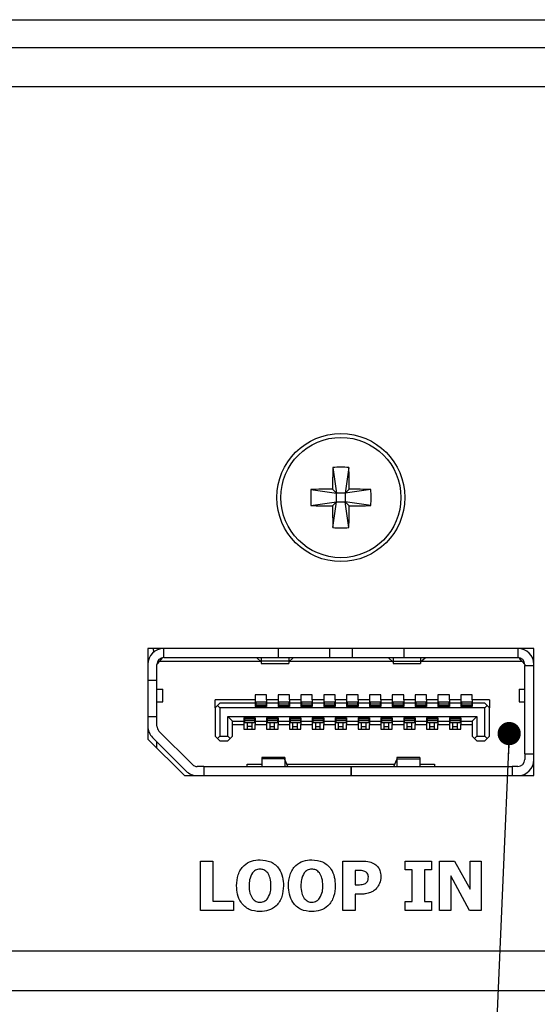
# Model space of a CAD drawing. Header units: millimetres. Extents: x 19 to 844, y 7 to 552.
# Tile 21 of 63: x 509 to 531, y 132 to 175. Entities that reach past the tile are written whole.
import ezdxf

# ---------------------------------------------------------------- set-up
doc = ezdxf.new("R2010")
doc.units = ezdxf.units.MM
doc.dimstyles.new('SLDDIMSTYLE2', dxfattribs={"dimtxt": 0.18, "dimasz": 1.016, "dimexe": 0, "dimexo": 0.0625, "dimgap": 0, "dimtad": 0, "dimtih": 1, "dimtoh": 1, "dimdec": 0, "dimrnd": 1e-09, "dimzin": 0, "dimdsep": 46, "dimtxsty": 'Standard', "dimblk1": 'DOT', "dimblk2": 'DOT', "dimsah": 1, "dimcen": 0.09, "dimadec": 0, "dimazin": 0, "dimtfac": 1.016, "dimtdec": 0, "dimtofl": 0, "dimtmove": 0, "dimatfit": 3, "dimldrblk": 'DOT', "dimfxl": 1, "dimfrac": 2, "dimtolj": 1, "dimtzin": 0, "dimarcsym": 0})

# ---------------------------------------------------------------- blocks, each defined once
blk = doc.blocks.new('_Dot')
at = {"color": 0, "linetype": 'ByBlock', "lineweight": -2}
blk.add_line((-0.5, 0), (-1, 0), dxfattribs=at)
at = {"color": 0, "linetype": 'ByBlock', "const_width": 0.5}
blk.add_lwpolyline([(-0.25, 0, 1), (0.25, 0, 1)], format="xyb", close=True, dxfattribs=at)

msp = doc.modelspace()

# ---------------------------------------------------------------- linework, layer by layer
at = {"color": 7, "linetype": 'Continuous', "lineweight": 25}
for p, q in [((139.997, 174.666), (575.997, 174.666)), ((139.997, 173.452), (575.997, 173.452)), ((576.557, 171.726), (139.437, 171.726)), ((522.547, 155.089), (522.712, 153.959)), ((523.247, 155.089), (523.082, 153.959)), ((521.582, 154.124), (522.712, 153.959)), ((522.53, 154.141), (522.712, 153.959)), ((523.082, 153.959), (523.264, 154.141)), ((524.211, 154.124), (523.082, 153.959)), ((522.712, 153.589), (522.712, 153.959)), ((523.082, 153.959), (522.712, 153.959)), ((523.082, 153.959), (523.082, 153.589)), ((521.582, 153.424), (522.712, 153.589)), ((522.712, 153.589), (522.53, 153.407)), ((522.547, 152.46), (522.712, 153.589)), ((522.712, 153.589), (523.082, 153.589)), ((523.264, 153.407), (523.082, 153.589)), ((524.211, 153.424), (523.082, 153.589)), ((523.247, 152.46), (523.082, 153.589)), ((514.447, 147.174), (514.447, 143.214)), ((531.347, 147.174), (514.447, 147.174)), ((514.675, 147.174), (514.691, 147.005)), ((515.147, 146.774), (515.147, 147.174)), ((520.147, 147.174), (520.147, 146.774)), ((522.397, 147.174), (522.397, 146.774)), ((523.397, 147.174), (523.397, 146.774)), ((525.647, 147.174), (525.647, 146.774)), ((530.647, 147.174), (530.647, 146.774)), ((531.347, 141.614), (531.347, 147.174)), ((514.972, 146.624), (514.847, 146.474)), ((514.897, 146.534), (514.847, 146.484)), ((514.847, 145.794), (514.847, 146.474)), ((514.897, 146.64), (514.897, 146.534)), ((514.972, 146.624), (515.093, 146.769)), ((514.972, 146.624), (519.369, 146.624)), ((515.147, 146.774), (520.147, 146.774)), ((519.212, 146.759), (519.212, 146.774)), ((519.407, 146.592), (519.212, 146.759)), ((519.412, 146.774), (519.412, 146.62)), ((520.612, 146.62), (519.412, 146.62)), ((519.412, 146.62), (519.412, 146.524)), ((519.412, 146.524), (520.612, 146.524)), ((520.147, 146.774), (522.397, 146.774)), ((520.612, 146.774), (520.612, 146.62)), ((520.612, 146.62), (520.612, 146.524)), ((520.617, 146.592), (520.812, 146.759)), ((520.654, 146.624), (525.139, 146.624)), ((520.812, 146.759), (520.812, 146.774)), ((522.397, 146.774), (523.397, 146.774)), ((523.397, 146.774), (525.647, 146.774)), ((524.982, 146.759), (524.982, 146.774)), ((525.177, 146.592), (524.982, 146.759)), ((525.182, 146.774), (525.182, 146.62)), ((525.182, 146.62), (526.382, 146.62)), ((525.182, 146.62), (525.182, 146.524)), ((525.182, 146.524), (526.382, 146.524)), ((525.647, 146.774), (530.647, 146.774)), ((526.382, 146.774), (526.382, 146.62)), ((526.382, 146.62), (526.382, 146.524)), ((526.387, 146.592), (526.582, 146.759)), ((526.424, 146.624), (530.822, 146.624)), ((526.582, 146.759), (526.582, 146.774)), ((530.822, 146.624), (530.701, 146.769)), ((530.947, 146.474), (530.822, 146.624)), ((530.897, 146.534), (530.897, 146.64)), ((530.947, 146.474), (530.947, 146.424)), ((530.947, 142.564), (530.947, 146.424)), ((530.947, 146.424), (531.347, 146.424)), ((514.447, 145.794), (514.847, 145.794)), ((514.847, 144.194), (514.847, 145.794)), ((514.847, 145.389), (515.097, 145.389)), ((515.097, 144.839), (515.097, 145.389)), ((519.647, 145.144), (519.147, 145.144)), ((519.147, 145.144), (519.147, 144.934)), ((519.647, 144.934), (519.647, 145.144)), ((520.647, 145.144), (520.147, 145.144)), ((520.147, 145.144), (520.147, 144.934)), ((520.647, 144.934), (520.647, 145.144)), ((521.647, 145.144), (521.147, 145.144)), ((521.147, 145.144), (521.147, 144.934)), ((521.647, 144.934), (521.647, 145.144)), ((522.647, 145.144), (522.147, 145.144)), ((522.147, 145.144), (522.147, 144.934)), ((522.647, 144.934), (522.647, 145.144)), ((523.647, 145.144), (523.147, 145.144)), ((523.147, 145.144), (523.147, 144.934)), ((523.647, 144.934), (523.647, 145.144)), ((524.647, 145.144), (524.147, 145.144)), ((524.147, 145.144), (524.147, 144.934)), ((524.647, 144.934), (524.647, 145.144)), ((525.647, 145.144), (525.147, 145.144)), ((525.147, 145.144), (525.147, 144.934)), ((525.647, 144.934), (525.647, 145.144)), ((526.647, 145.144), (526.147, 145.144)), ((526.147, 145.144), (526.147, 144.934)), ((526.647, 144.934), (526.647, 145.144)), ((527.647, 145.144), (527.147, 145.144)), ((527.147, 145.144), (527.147, 144.934)), ((527.647, 144.934), (527.647, 145.144)), ((528.647, 145.144), (528.147, 145.144)), ((528.147, 145.144), (528.147, 144.934)), ((528.647, 144.934), (528.647, 145.144)), ((530.697, 145.389), (530.697, 144.839)), ((530.697, 145.389), (530.947, 145.389)), ((514.847, 144.839), (515.097, 144.839)), ((519.147, 144.934), (517.397, 144.934)), ((517.397, 144.584), (517.397, 144.934)), ((517.497, 144.684), (517.397, 144.584)), ((517.597, 144.784), (517.497, 144.684)), ((517.497, 144.684), (517.597, 144.584)), ((519.147, 144.784), (517.597, 144.784)), ((519.147, 144.934), (519.147, 144.784)), ((519.147, 144.784), (519.147, 144.644)), ((519.172, 144.844), (519.622, 144.844)), ((519.172, 144.844), (519.172, 144.755)), ((519.172, 144.755), (519.622, 144.755)), ((519.172, 144.755), (519.172, 144.687)), ((519.172, 144.687), (519.622, 144.687)), ((519.172, 144.687), (519.172, 144.674)), ((519.172, 144.674), (519.622, 144.674)), ((519.172, 144.674), (519.172, 144.644)), ((519.622, 144.844), (519.622, 144.755)), ((519.622, 144.755), (519.622, 144.687)), ((519.622, 144.687), (519.622, 144.674)), ((519.622, 144.674), (519.622, 144.644)), ((520.147, 144.934), (519.647, 144.934)), ((519.647, 144.934), (519.647, 144.784)), ((519.647, 144.784), (519.647, 144.644)), ((520.147, 144.784), (519.647, 144.784)), ((520.147, 144.934), (520.147, 144.784)), ((520.147, 144.784), (520.147, 144.644)), ((520.172, 144.844), (520.622, 144.844)), ((520.172, 144.844), (520.172, 144.755)), ((520.172, 144.755), (520.172, 144.687)), ((520.172, 144.755), (520.622, 144.755)), ((520.172, 144.687), (520.622, 144.687)), ((520.172, 144.687), (520.172, 144.674)), ((520.172, 144.674), (520.622, 144.674)), ((520.172, 144.674), (520.172, 144.644)), ((520.622, 144.844), (520.622, 144.755)), ((520.622, 144.755), (520.622, 144.687)), ((520.622, 144.687), (520.622, 144.674)), ((520.622, 144.674), (520.622, 144.644)), ((521.147, 144.934), (520.647, 144.934)), ((520.647, 144.934), (520.647, 144.784)), ((520.647, 144.784), (520.647, 144.644)), ((521.147, 144.784), (520.647, 144.784)), ((521.147, 144.934), (521.147, 144.784)), ((521.147, 144.784), (521.147, 144.644)), ((521.172, 144.844), (521.622, 144.844)), ((521.172, 144.844), (521.172, 144.755)), ((521.172, 144.755), (521.172, 144.687)), ((521.172, 144.755), (521.622, 144.755)), ((521.172, 144.687), (521.622, 144.687)), ((521.172, 144.687), (521.172, 144.674)), ((521.172, 144.674), (521.622, 144.674)), ((521.172, 144.674), (521.172, 144.644)), ((521.622, 144.844), (521.622, 144.755)), ((521.622, 144.755), (521.622, 144.687)), ((521.622, 144.687), (521.622, 144.674)), ((521.622, 144.674), (521.622, 144.644)), ((522.147, 144.934), (521.647, 144.934)), ((521.647, 144.934), (521.647, 144.784)), ((521.647, 144.784), (521.647, 144.644)), ((522.147, 144.784), (521.647, 144.784)), ((522.147, 144.934), (522.147, 144.784)), ((522.147, 144.784), (522.147, 144.644)), ((522.172, 144.844), (522.622, 144.844)), ((522.172, 144.844), (522.172, 144.755)), ((522.172, 144.755), (522.172, 144.687)), ((522.172, 144.755), (522.622, 144.755)), ((522.172, 144.687), (522.622, 144.687)), ((522.172, 144.687), (522.172, 144.674)), ((522.172, 144.674), (522.172, 144.644)), ((522.172, 144.674), (522.622, 144.674)), ((522.622, 144.844), (522.622, 144.755)), ((522.622, 144.755), (522.622, 144.687)), ((522.622, 144.687), (522.622, 144.674)), ((522.622, 144.674), (522.622, 144.644)), ((523.147, 144.934), (522.647, 144.934)), ((522.647, 144.934), (522.647, 144.784)), ((522.647, 144.784), (522.647, 144.644)), ((523.147, 144.784), (522.647, 144.784)), ((523.147, 144.934), (523.147, 144.784)), ((523.147, 144.784), (523.147, 144.644)), ((523.172, 144.844), (523.622, 144.844)), ((523.172, 144.844), (523.172, 144.755)), ((523.172, 144.755), (523.172, 144.687)), ((523.172, 144.755), (523.622, 144.755)), ((523.172, 144.687), (523.172, 144.674)), ((523.172, 144.687), (523.622, 144.687)), ((523.172, 144.674), (523.622, 144.674)), ((523.172, 144.674), (523.172, 144.644)), ((523.622, 144.844), (523.622, 144.755)), ((523.622, 144.755), (523.622, 144.687)), ((523.622, 144.687), (523.622, 144.674)), ((523.622, 144.674), (523.622, 144.644)), ((524.147, 144.934), (523.647, 144.934)), ((523.647, 144.934), (523.647, 144.784)), ((523.647, 144.784), (523.647, 144.644)), ((524.147, 144.784), (523.647, 144.784)), ((524.147, 144.934), (524.147, 144.784)), ((524.147, 144.784), (524.147, 144.644)), ((524.172, 144.844), (524.622, 144.844)), ((524.172, 144.844), (524.172, 144.755)), ((524.172, 144.755), (524.622, 144.755)), ((524.172, 144.755), (524.172, 144.687)), ((524.172, 144.687), (524.622, 144.687)), ((524.172, 144.687), (524.172, 144.674)), ((524.172, 144.674), (524.622, 144.674)), ((524.172, 144.674), (524.172, 144.644)), ((524.622, 144.844), (524.622, 144.755)), ((524.622, 144.755), (524.622, 144.687)), ((524.622, 144.687), (524.622, 144.674)), ((524.622, 144.674), (524.622, 144.644)), ((525.147, 144.934), (524.647, 144.934)), ((524.647, 144.934), (524.647, 144.784)), ((524.647, 144.784), (524.647, 144.644)), ((525.147, 144.784), (524.647, 144.784)), ((525.147, 144.934), (525.147, 144.784)), ((525.147, 144.784), (525.147, 144.644)), ((525.172, 144.844), (525.622, 144.844)), ((525.172, 144.844), (525.172, 144.755)), ((525.172, 144.755), (525.622, 144.755)), ((525.172, 144.755), (525.172, 144.687)), ((525.172, 144.687), (525.622, 144.687)), ((525.172, 144.687), (525.172, 144.674)), ((525.172, 144.674), (525.172, 144.644)), ((525.172, 144.674), (525.622, 144.674)), ((525.622, 144.844), (525.622, 144.755)), ((525.622, 144.755), (525.622, 144.687)), ((525.622, 144.687), (525.622, 144.674)), ((525.622, 144.674), (525.622, 144.644)), ((526.147, 144.934), (525.647, 144.934)), ((525.647, 144.934), (525.647, 144.784)), ((525.647, 144.784), (525.647, 144.644)), ((526.147, 144.784), (525.647, 144.784)), ((526.147, 144.934), (526.147, 144.784)), ((526.147, 144.784), (526.147, 144.644)), ((526.172, 144.844), (526.622, 144.844)), ((526.172, 144.844), (526.172, 144.755)), ((526.172, 144.755), (526.622, 144.755)), ((526.172, 144.755), (526.172, 144.687)), ((526.172, 144.687), (526.622, 144.687)), ((526.172, 144.687), (526.172, 144.674)), ((526.172, 144.674), (526.172, 144.644)), ((526.172, 144.674), (526.622, 144.674)), ((526.622, 144.844), (526.622, 144.755)), ((526.622, 144.755), (526.622, 144.687)), ((526.622, 144.687), (526.622, 144.674)), ((526.622, 144.674), (526.622, 144.644)), ((527.147, 144.934), (526.647, 144.934)), ((526.647, 144.934), (526.647, 144.784)), ((526.647, 144.784), (526.647, 144.644)), ((527.147, 144.784), (526.647, 144.784)), ((527.147, 144.934), (527.147, 144.784)), ((527.147, 144.784), (527.147, 144.644)), ((527.172, 144.844), (527.622, 144.844)), ((527.172, 144.844), (527.172, 144.755)), ((527.172, 144.755), (527.172, 144.687)), ((527.172, 144.755), (527.622, 144.755)), ((527.172, 144.687), (527.622, 144.687)), ((527.172, 144.687), (527.172, 144.674)), ((527.172, 144.674), (527.172, 144.644)), ((527.172, 144.674), (527.622, 144.674)), ((527.622, 144.844), (527.622, 144.755)), ((527.622, 144.755), (527.622, 144.687)), ((527.622, 144.687), (527.622, 144.674)), ((527.622, 144.674), (527.622, 144.644)), ((528.147, 144.934), (527.647, 144.934)), ((527.647, 144.934), (527.647, 144.784)), ((527.647, 144.784), (527.647, 144.644)), ((528.147, 144.784), (527.647, 144.784)), ((528.147, 144.934), (528.147, 144.784)), ((528.147, 144.784), (528.147, 144.644)), ((528.172, 144.844), (528.622, 144.844)), ((528.172, 144.844), (528.172, 144.755)), ((528.172, 144.755), (528.172, 144.687)), ((528.172, 144.755), (528.622, 144.755)), ((528.172, 144.687), (528.622, 144.687)), ((528.172, 144.687), (528.172, 144.674)), ((528.172, 144.674), (528.622, 144.674)), ((528.172, 144.674), (528.172, 144.644)), ((528.622, 144.844), (528.622, 144.755)), ((528.622, 144.755), (528.622, 144.687)), ((528.622, 144.687), (528.622, 144.674)), ((528.622, 144.674), (528.622, 144.644)), ((529.397, 144.934), (528.647, 144.934)), ((528.647, 144.934), (528.647, 144.784)), ((528.647, 144.784), (528.647, 144.644)), ((529.197, 144.784), (528.647, 144.784)), ((529.297, 144.684), (529.197, 144.784)), ((529.297, 144.684), (529.197, 144.584)), ((529.397, 144.584), (529.297, 144.684)), ((529.397, 144.934), (529.397, 144.584)), ((530.697, 144.839), (530.947, 144.839)), ((517.397, 144.584), (517.397, 143.344)), ((529.197, 144.584), (517.597, 144.584)), ((517.597, 144.584), (517.597, 143.344)), ((519.147, 144.644), (519.647, 144.644)), ((520.147, 144.644), (520.647, 144.644)), ((521.147, 144.644), (521.647, 144.644)), ((522.147, 144.644), (522.647, 144.644)), ((523.147, 144.644), (523.647, 144.644)), ((524.147, 144.644), (524.647, 144.644)), ((525.147, 144.644), (525.647, 144.644)), ((526.147, 144.644), (526.647, 144.644)), ((527.147, 144.644), (527.647, 144.644)), ((528.147, 144.644), (528.647, 144.644)), ((529.197, 143.344), (529.197, 144.584)), ((529.397, 143.344), (529.397, 144.584)), ((514.447, 144.194), (514.847, 144.194)), ((514.847, 143.778), (514.847, 144.194)), ((517.947, 144.204), (528.847, 144.204)), ((517.947, 143.344), (517.947, 144.204)), ((517.947, 144.204), (518.147, 144.004)), ((518.147, 144.004), (518.647, 144.004)), ((518.147, 143.344), (518.147, 144.004)), ((518.147, 143.854), (518.647, 143.854)), ((518.647, 144.144), (518.647, 144.004)), ((519.147, 144.144), (518.647, 144.144)), ((518.647, 144.004), (518.647, 143.854)), ((518.647, 143.854), (518.647, 143.644)), ((518.672, 144.144), (518.672, 144.114)), ((518.672, 144.114), (518.672, 144.101)), ((518.672, 144.114), (519.122, 144.114)), ((518.672, 144.101), (519.122, 144.101)), ((518.672, 144.101), (518.672, 144.033)), ((518.672, 144.033), (519.122, 144.033)), ((518.672, 144.033), (518.672, 143.944)), ((518.672, 143.944), (519.122, 143.944)), ((518.797, 143.944), (518.797, 143.766)), ((518.997, 143.944), (518.997, 143.766)), ((519.122, 144.144), (519.122, 144.114)), ((519.122, 144.114), (519.122, 144.101)), ((519.122, 144.101), (519.122, 144.033)), ((519.122, 144.033), (519.122, 143.944)), ((519.147, 144.144), (519.147, 144.004)), ((519.147, 144.004), (519.647, 144.004)), ((519.147, 144.004), (519.147, 143.854)), ((519.147, 143.854), (519.647, 143.854)), ((519.147, 143.644), (519.147, 143.854)), ((520.147, 144.144), (519.647, 144.144)), ((519.647, 144.144), (519.647, 144.004)), ((519.647, 144.004), (519.647, 143.854)), ((519.647, 143.854), (519.647, 143.644)), ((519.672, 144.144), (519.672, 144.114)), ((519.672, 144.114), (520.122, 144.114)), ((519.672, 144.114), (519.672, 144.101)), ((519.672, 144.101), (520.122, 144.101)), ((519.672, 144.101), (519.672, 144.033)), ((519.672, 144.033), (520.122, 144.033)), ((519.672, 144.033), (519.672, 143.944)), ((519.672, 143.944), (520.122, 143.944)), ((519.797, 143.766), (519.797, 143.944)), ((519.997, 143.766), (519.997, 143.944)), ((520.122, 144.144), (520.122, 144.114)), ((520.122, 144.114), (520.122, 144.101)), ((520.122, 144.101), (520.122, 144.033)), ((520.122, 144.033), (520.122, 143.944)), ((520.147, 144.144), (520.147, 144.004)), ((520.147, 144.004), (520.647, 144.004)), ((520.147, 144.004), (520.147, 143.854)), ((520.147, 143.854), (520.647, 143.854)), ((520.147, 143.644), (520.147, 143.854)), ((521.147, 144.144), (520.647, 144.144)), ((520.647, 144.144), (520.647, 144.004)), ((520.647, 144.004), (520.647, 143.854)), ((520.647, 143.854), (520.647, 143.644)), ((520.672, 144.144), (520.672, 144.114)), ((520.672, 144.114), (521.122, 144.114)), ((520.672, 144.114), (520.672, 144.101)), ((520.672, 144.101), (520.672, 144.033)), ((520.672, 144.101), (521.122, 144.101)), ((520.672, 144.033), (521.122, 144.033)), ((520.672, 144.033), (520.672, 143.944)), ((520.672, 143.944), (521.122, 143.944)), ((520.797, 143.766), (520.797, 143.944)), ((520.997, 143.766), (520.997, 143.944)), ((521.122, 144.144), (521.122, 144.114)), ((521.122, 144.114), (521.122, 144.101)), ((521.122, 144.101), (521.122, 144.033)), ((521.122, 144.033), (521.122, 143.944)), ((521.147, 144.144), (521.147, 144.004)), ((521.147, 144.004), (521.647, 144.004)), ((521.147, 144.004), (521.147, 143.854)), ((521.147, 143.854), (521.647, 143.854)), ((521.147, 143.644), (521.147, 143.854)), ((522.147, 144.144), (521.647, 144.144)), ((521.647, 144.144), (521.647, 144.004)), ((521.647, 144.004), (521.647, 143.854)), ((521.647, 143.854), (521.647, 143.644)), ((521.672, 144.144), (521.672, 144.114)), ((521.672, 144.114), (521.672, 144.101)), ((521.672, 144.114), (522.122, 144.114)), ((521.672, 144.101), (522.122, 144.101)), ((521.672, 144.101), (521.672, 144.033)), ((521.672, 144.033), (522.122, 144.033)), ((521.672, 144.033), (521.672, 143.944)), ((521.672, 143.944), (522.122, 143.944)), ((521.797, 143.766), (521.797, 143.944)), ((521.997, 143.766), (521.997, 143.944)), ((522.122, 144.144), (522.122, 144.114)), ((522.122, 144.114), (522.122, 144.101)), ((522.122, 144.101), (522.122, 144.033)), ((522.122, 144.033), (522.122, 143.944)), ((522.147, 144.144), (522.147, 144.004)), ((522.147, 144.004), (522.647, 144.004)), ((522.147, 144.004), (522.147, 143.854)), ((522.147, 143.854), (522.647, 143.854)), ((522.147, 143.644), (522.147, 143.854)), ((523.147, 144.144), (522.647, 144.144)), ((522.647, 144.144), (522.647, 144.004)), ((522.647, 144.004), (522.647, 143.854)), ((522.647, 143.854), (522.647, 143.644)), ((522.672, 144.144), (522.672, 144.114)), ((522.672, 144.114), (522.672, 144.101)), ((522.672, 144.114), (523.122, 144.114)), ((522.672, 144.101), (523.122, 144.101)), ((522.672, 144.101), (522.672, 144.033)), ((522.672, 144.033), (523.122, 144.033)), ((522.672, 144.033), (522.672, 143.944)), ((522.672, 143.944), (523.122, 143.944)), ((522.797, 143.766), (522.797, 143.944)), ((522.997, 143.766), (522.997, 143.944)), ((523.122, 144.144), (523.122, 144.114)), ((523.122, 144.114), (523.122, 144.101)), ((523.122, 144.101), (523.122, 144.033)), ((523.122, 144.033), (523.122, 143.944)), ((523.147, 144.144), (523.147, 144.004)), ((523.147, 144.004), (523.647, 144.004)), ((523.147, 144.004), (523.147, 143.854)), ((523.147, 143.854), (523.647, 143.854)), ((523.147, 143.644), (523.147, 143.854)), ((524.147, 144.144), (523.647, 144.144)), ((523.647, 144.144), (523.647, 144.004)), ((523.647, 144.004), (523.647, 143.854)), ((523.647, 143.854), (523.647, 143.644)), ((523.672, 144.144), (523.672, 144.114)), ((523.672, 144.114), (524.122, 144.114)), ((523.672, 144.114), (523.672, 144.101)), ((523.672, 144.101), (524.122, 144.101)), ((523.672, 144.101), (523.672, 144.033)), ((523.672, 144.033), (524.122, 144.033)), ((523.672, 144.033), (523.672, 143.944)), ((523.672, 143.944), (524.122, 143.944)), ((523.797, 143.766), (523.797, 143.944)), ((523.997, 143.766), (523.997, 143.944)), ((524.122, 144.144), (524.122, 144.114)), ((524.122, 144.114), (524.122, 144.101)), ((524.122, 144.101), (524.122, 144.033)), ((524.122, 144.033), (524.122, 143.944)), ((524.147, 144.144), (524.147, 144.004)), ((524.147, 144.004), (524.647, 144.004)), ((524.147, 144.004), (524.147, 143.854)), ((524.147, 143.854), (524.647, 143.854)), ((524.147, 143.644), (524.147, 143.854)), ((525.147, 144.144), (524.647, 144.144)), ((524.647, 144.144), (524.647, 144.004)), ((524.647, 144.004), (524.647, 143.854)), ((524.647, 143.854), (524.647, 143.644)), ((524.672, 144.144), (524.672, 144.114)), ((524.672, 144.114), (525.122, 144.114)), ((524.672, 144.114), (524.672, 144.101)), ((524.672, 144.101), (525.122, 144.101)), ((524.672, 144.101), (524.672, 144.033)), ((524.672, 144.033), (525.122, 144.033)), ((524.672, 144.033), (524.672, 143.944)), ((524.672, 143.944), (525.122, 143.944)), ((524.797, 143.766), (524.797, 143.944)), ((524.997, 143.766), (524.997, 143.944)), ((525.122, 144.144), (525.122, 144.114)), ((525.122, 144.114), (525.122, 144.101)), ((525.122, 144.101), (525.122, 144.033)), ((525.122, 144.033), (525.122, 143.944)), ((525.147, 144.144), (525.147, 144.004)), ((525.147, 144.004), (525.647, 144.004)), ((525.147, 144.004), (525.147, 143.854)), ((525.147, 143.854), (525.647, 143.854)), ((525.147, 143.644), (525.147, 143.854)), ((526.147, 144.144), (525.647, 144.144)), ((525.647, 144.144), (525.647, 144.004)), ((525.647, 144.004), (525.647, 143.854)), ((525.647, 143.854), (525.647, 143.644)), ((525.672, 144.144), (525.672, 144.114)), ((525.672, 144.114), (526.122, 144.114)), ((525.672, 144.114), (525.672, 144.101)), ((525.672, 144.101), (526.122, 144.101)), ((525.672, 144.101), (525.672, 144.033)), ((525.672, 144.033), (526.122, 144.033)), ((525.672, 144.033), (525.672, 143.944)), ((525.672, 143.944), (526.122, 143.944)), ((525.797, 143.766), (525.797, 143.944)), ((525.997, 143.766), (525.997, 143.944)), ((526.122, 144.144), (526.122, 144.114)), ((526.122, 144.114), (526.122, 144.101)), ((526.122, 144.101), (526.122, 144.033)), ((526.122, 144.033), (526.122, 143.944)), ((526.147, 144.144), (526.147, 144.004)), ((526.147, 144.004), (526.647, 144.004)), ((526.147, 144.004), (526.147, 143.854)), ((526.147, 143.854), (526.647, 143.854)), ((526.147, 143.644), (526.147, 143.854)), ((527.147, 144.144), (526.647, 144.144)), ((526.647, 144.144), (526.647, 144.004)), ((526.647, 144.004), (526.647, 143.854)), ((526.647, 143.854), (526.647, 143.644)), ((526.672, 144.144), (526.672, 144.114)), ((526.672, 144.114), (527.122, 144.114)), ((526.672, 144.114), (526.672, 144.101)), ((526.672, 144.101), (527.122, 144.101)), ((526.672, 144.101), (526.672, 144.033)), ((526.672, 144.033), (527.122, 144.033)), ((526.672, 144.033), (526.672, 143.944)), ((526.672, 143.944), (527.122, 143.944)), ((526.797, 143.766), (526.797, 143.944)), ((526.997, 143.766), (526.997, 143.944)), ((527.122, 144.144), (527.122, 144.114)), ((527.122, 144.114), (527.122, 144.101)), ((527.122, 144.101), (527.122, 144.033)), ((527.122, 144.033), (527.122, 143.944)), ((527.147, 144.144), (527.147, 144.004)), ((527.147, 144.004), (527.647, 144.004)), ((527.147, 144.004), (527.147, 143.854)), ((527.147, 143.854), (527.647, 143.854)), ((527.147, 143.644), (527.147, 143.854)), ((528.147, 144.144), (527.647, 144.144)), ((527.647, 144.144), (527.647, 144.004)), ((527.647, 144.004), (527.647, 143.854)), ((527.647, 143.854), (527.647, 143.644)), ((527.672, 144.144), (527.672, 144.114)), ((527.672, 144.114), (528.122, 144.114)), ((527.672, 144.114), (527.672, 144.101)), ((527.672, 144.101), (528.122, 144.101)), ((527.672, 144.101), (527.672, 144.033)), ((527.672, 144.033), (528.122, 144.033)), ((527.672, 144.033), (527.672, 143.944)), ((527.672, 143.944), (528.122, 143.944)), ((527.797, 143.766), (527.797, 143.944)), ((527.997, 143.766), (527.997, 143.944)), ((528.122, 144.144), (528.122, 144.114)), ((528.122, 144.114), (528.122, 144.101)), ((528.122, 144.101), (528.122, 144.033)), ((528.122, 144.033), (528.122, 143.944)), ((528.147, 144.144), (528.147, 144.004)), ((528.147, 144.004), (528.647, 144.004)), ((528.147, 144.004), (528.147, 143.854)), ((528.147, 143.854), (528.647, 143.854)), ((528.147, 143.644), (528.147, 143.854)), ((528.847, 144.204), (528.647, 144.004)), ((528.647, 144.004), (528.647, 143.344)), ((528.847, 144.204), (528.847, 143.344)), ((516.399, 142.102), (514.935, 143.566)), ((518.647, 143.644), (519.147, 143.644)), ((518.997, 143.766), (518.797, 143.766)), ((518.797, 143.766), (518.797, 143.644)), ((518.997, 143.766), (518.997, 143.644)), ((519.647, 143.644), (520.147, 143.644)), ((519.797, 143.766), (519.997, 143.766)), ((519.797, 143.644), (519.797, 143.766)), ((519.997, 143.644), (519.997, 143.766)), ((520.647, 143.644), (521.147, 143.644)), ((520.797, 143.766), (520.997, 143.766)), ((520.797, 143.644), (520.797, 143.766)), ((520.997, 143.644), (520.997, 143.766)), ((521.647, 143.644), (522.147, 143.644)), ((521.797, 143.766), (521.997, 143.766)), ((521.797, 143.644), (521.797, 143.766)), ((521.997, 143.644), (521.997, 143.766)), ((522.647, 143.644), (523.147, 143.644)), ((522.797, 143.766), (522.997, 143.766)), ((522.797, 143.644), (522.797, 143.766)), ((522.997, 143.644), (522.997, 143.766)), ((523.647, 143.644), (524.147, 143.644)), ((523.797, 143.766), (523.997, 143.766)), ((523.797, 143.644), (523.797, 143.766)), ((523.997, 143.644), (523.997, 143.766)), ((524.647, 143.644), (525.147, 143.644)), ((524.797, 143.766), (524.997, 143.766)), ((524.797, 143.644), (524.797, 143.766)), ((524.997, 143.644), (524.997, 143.766)), ((525.647, 143.644), (526.147, 143.644)), ((525.797, 143.766), (525.997, 143.766)), ((525.797, 143.644), (525.797, 143.766)), ((525.997, 143.644), (525.997, 143.766)), ((526.647, 143.644), (527.147, 143.644)), ((526.797, 143.766), (526.997, 143.766)), ((526.797, 143.644), (526.797, 143.766)), ((526.997, 143.644), (526.997, 143.766)), ((527.647, 143.644), (528.147, 143.644)), ((527.797, 143.766), (527.997, 143.766)), ((527.797, 143.644), (527.797, 143.766)), ((527.997, 143.644), (527.997, 143.766)), ((514.447, 143.214), (516.047, 141.614)), ((514.652, 143.283), (516.116, 141.819)), ((514.847, 142.814), (514.847, 143.088)), ((517.397, 143.344), (517.497, 143.244)), ((517.497, 143.244), (517.597, 143.344)), ((517.497, 143.244), (517.597, 143.144)), ((517.597, 143.344), (517.947, 143.344)), ((517.597, 143.144), (517.947, 143.144)), ((518.047, 143.244), (517.947, 143.344)), ((517.947, 143.144), (518.047, 143.244)), ((518.047, 143.244), (518.147, 143.344)), ((528.647, 143.344), (528.747, 143.244)), ((528.747, 143.244), (528.847, 143.344)), ((528.747, 143.244), (528.847, 143.144)), ((528.847, 143.344), (529.197, 143.344)), ((528.847, 143.144), (529.197, 143.144)), ((529.197, 143.344), (529.297, 143.244)), ((529.297, 143.244), (529.197, 143.144)), ((529.297, 143.244), (529.397, 143.344)), ((530.947, 142.564), (531.347, 142.564)), ((530.947, 142.564), (530.947, 142.314)), ((518.797, 142.114), (519.442, 142.114)), ((518.797, 142.014), (518.797, 142.114)), ((520.442, 142.414), (519.442, 142.414)), ((519.442, 142.414), (519.442, 142.344)), ((519.442, 142.344), (519.442, 142.014)), ((520.442, 142.344), (519.442, 142.344)), ((520.442, 142.414), (520.442, 142.344)), ((520.442, 142.344), (520.442, 142.014)), ((520.573, 142.014), (520.442, 142.323)), ((520.531, 142.114), (525.263, 142.114)), ((525.22, 142.014), (525.352, 142.323)), ((526.352, 142.414), (525.352, 142.414)), ((525.352, 142.414), (525.352, 142.344)), ((525.352, 142.344), (526.352, 142.344)), ((525.352, 142.344), (525.352, 142.014)), ((526.352, 142.414), (526.352, 142.344)), ((526.352, 142.344), (526.352, 142.014)), ((526.352, 142.114), (526.997, 142.114)), ((526.997, 142.114), (526.997, 142.014)), ((516.897, 142.014), (516.611, 142.014)), ((516.897, 142.014), (523.337, 142.014)), ((516.897, 142.014), (516.897, 141.614)), ((523.337, 142.014), (523.337, 141.614)), ((523.337, 142.014), (523.347, 142.014)), ((523.347, 142.014), (523.347, 141.614)), ((523.347, 142.014), (530.397, 142.014)), ((530.397, 142.014), (530.397, 141.614)), ((530.647, 142.014), (530.397, 142.014)), ((530.947, 141.682), (530.947, 141.614)), ((516.047, 141.614), (531.347, 141.614)), ((516.751, 135.724), (516.751, 137.882)), ((516.751, 137.882), (517.297, 137.882)), ((517.297, 137.882), (517.297, 136.134)), ((522.979, 135.724), (522.979, 137.882)), ((522.979, 137.882), (523.819, 137.882)), ((525.71, 137.882), (526.858, 137.882)), ((525.71, 137.5), (525.71, 137.882)), ((526.858, 137.882), (526.858, 137.5)), ((527.213, 137.882), (527.872, 137.882)), ((527.213, 135.724), (527.213, 137.882)), ((527.872, 137.882), (528.551, 136.646)), ((528.551, 137.882), (529.043, 137.882)), ((528.551, 136.646), (528.551, 137.882)), ((529.043, 137.882), (529.043, 135.724)), ((523.525, 137.473), (523.525, 136.844)), ((523.604, 137.473), (523.525, 137.473)), ((526.011, 137.5), (525.71, 137.5)), ((526.011, 136.107), (526.011, 137.5)), ((526.557, 137.5), (526.557, 136.107)), ((526.858, 137.5), (526.557, 137.5)), ((528.526, 135.724), (527.705, 137.229)), ((527.705, 137.229), (527.705, 135.724)), ((523.525, 136.844), (523.563, 136.844)), ((517.297, 136.134), (518.198, 136.134)), ((518.198, 136.134), (518.198, 135.724)), ((523.525, 136.435), (523.525, 135.724)), ((523.809, 136.435), (523.525, 136.435)), ((525.71, 135.724), (525.71, 136.107)), ((525.71, 136.107), (526.011, 136.107)), ((526.557, 136.107), (526.858, 136.107)), ((526.858, 136.107), (526.858, 135.724)), ((518.198, 135.724), (516.751, 135.724)), ((523.525, 135.724), (522.979, 135.724)), ((526.858, 135.724), (525.71, 135.724)), ((527.705, 135.724), (527.213, 135.724)), ((529.043, 135.724), (528.526, 135.724)), ((139.437, 133.95), (576.557, 133.95)), ((139.632, 132.224), (576.361, 132.224)), ((246.497, 132.224), (577.533, 132.224))]:
    msp.add_line(p, q, dxfattribs=at)
at = {"color": 8, "linetype": 'Continuous', "lineweight": 25}
msp.add_line((514.45, 143.714), (514.447, 143.714), dxfattribs=at)
at = {"color": 7, "linetype": 'Continuous', "lineweight": 25}
for radius in [2.8, 2.629]:
    msp.add_circle((522.897, 153.774), radius, dxfattribs=at)
for centre, radius, start, end in [((568.229, 153.796), 45.7, 178.3787, 179.5666), ((522.897, 147.074), 8.023, 87.4983, 92.5017), ((477.611, 153.797), 45.654, 0.4319, 1.621), ((529.594, 153.774), 8.019, 177.4972, 182.5028), ((522.875, 108.471), 45.672, 90.4327, 91.6213), ((522.919, 108.469), 45.673, 88.3787, 89.5673), ((516.186, 153.774), 8.033, 357.5015, 2.4985), ((522.874, 199.067), 45.661, 268.3785, 269.5674), ((568.228, 153.753), 45.7, 180.4334, 181.6213), ((477.612, 153.751), 45.654, 358.379, 359.5681), ((522.919, 199.068), 45.663, 270.4326, 271.6215), ((522.897, 160.474), 8.022, 267.4982, 272.5018), ((515.147, 146.474), 0.7, 90, 180), ((530.647, 146.474), 0.7, 0, 90), ((515.147, 146.474), 0.3, 90, 180), ((530.647, 146.474), 0.3, 0, 90), ((515.147, 143.778), 0.7, 180, 225), ((515.147, 143.778), 0.3, 180, 225), ((516.611, 142.314), 0.3, 225, 270), ((530.647, 142.314), 0.7, 270, 360), ((530.647, 142.314), 0.3, 270, 0), ((516.611, 142.314), 0.7, 225, 270)]:
    msp.add_arc(centre, radius, start, end, dxfattribs=at)
for points, knots in [([(518.335, 136.803), (518.346, 136.965), (518.367, 137.288), (518.611, 137.688), (518.976, 137.91), (519.231, 137.928), (519.358, 137.937)], [0, 0, 0, 0, 0.2806273, 0.5596819, 0.7794836, 1, 1, 1, 1]), ([(519.358, 137.937), (519.522, 137.922), (519.847, 137.892), (520.201, 137.572), (520.364, 137.184), (520.377, 136.93), (520.384, 136.803)], [0, 0, 0, 0, 0.2797967, 0.5584549, 0.7789157, 1, 1, 1, 1]), ([(520.602, 136.803), (520.613, 136.965), (520.634, 137.288), (520.878, 137.688), (521.244, 137.91), (521.498, 137.928), (521.626, 137.937)], [0, 0, 0, 0, 0.2806281, 0.5596881, 0.7794829, 1, 1, 1, 1]), ([(521.626, 137.937), (521.789, 137.922), (522.114, 137.892), (522.468, 137.572), (522.631, 137.184), (522.644, 136.93), (522.651, 136.803)], [0, 0, 0, 0, 0.279805, 0.558456, 0.778916, 1, 1, 1, 1]), ([(523.819, 137.882), (523.932, 137.88), (524.133, 137.875), (524.311, 137.782), (524.389, 137.741)], [0, 0, 0, 0, 0.560562, 1, 1, 1, 1]), ([(519.028, 137.363), (518.977, 137.265), (518.887, 137.088), (518.883, 136.89), (518.881, 136.803)], [0, 0, 0, 0, 0.55837, 1, 1, 1, 1]), ([(519.36, 137.527), (519.286, 137.519), (519.155, 137.504), (519.067, 137.407), (519.028, 137.363)], [0, 0, 0, 0, 0.558558, 1, 1, 1, 1]), ([(519.694, 137.36), (519.642, 137.414), (519.549, 137.509), (519.418, 137.522), (519.36, 137.527)], [0, 0, 0, 0, 0.558646, 1, 1, 1, 1]), ([(519.837, 136.804), (519.834, 136.915), (519.828, 137.112), (519.735, 137.285), (519.694, 137.36)], [0, 0, 0, 0, 0.560625, 1, 1, 1, 1]), ([(521.295, 137.363), (521.245, 137.265), (521.154, 137.088), (521.15, 136.89), (521.149, 136.803)], [0, 0, 0, 0, 0.55837, 1, 1, 1, 1]), ([(521.627, 137.527), (521.554, 137.519), (521.422, 137.504), (521.334, 137.407), (521.295, 137.363)], [0, 0, 0, 0, 0.558558, 1, 1, 1, 1]), ([(521.961, 137.36), (521.909, 137.414), (521.816, 137.509), (521.685, 137.522), (521.627, 137.527)], [0, 0, 0, 0, 0.558624, 1, 1, 1, 1]), ([(522.105, 136.804), (522.101, 136.915), (522.096, 137.112), (522.002, 137.285), (521.961, 137.36)], [0, 0, 0, 0, 0.560624, 1, 1, 1, 1]), ([(523.948, 137.43), (523.885, 137.447), (523.772, 137.476), (523.655, 137.474), (523.604, 137.473)], [0, 0, 0, 0, 0.558485, 1, 1, 1, 1]), ([(524.099, 137.19), (524.097, 137.218), (524.093, 137.274), (524.047, 137.367), (523.986, 137.407), (523.948, 137.43)], [0, 0, 0, 0, 0.281403, 0.562407, 1, 1, 1, 1]), ([(524.389, 137.741), (524.434, 137.704), (524.525, 137.631), (524.627, 137.444), (524.638, 137.295), (524.645, 137.203)], [0, 0, 0, 0, 0.280136, 0.560377, 1, 1, 1, 1]), ([(523.832, 136.856), (523.867, 136.863), (523.928, 136.877), (523.98, 136.913), (524.003, 136.929)], [0, 0, 0, 0, 0.5605127, 1, 1, 1, 1]), ([(524.003, 136.929), (524.021, 136.948), (524.059, 136.987), (524.097, 137.078), (524.098, 137.147), (524.099, 137.19)], [0, 0, 0, 0, 0.280165, 0.559693, 1, 1, 1, 1]), ([(524.645, 137.203), (524.637, 137.097), (524.623, 136.908), (524.509, 136.757), (524.459, 136.69)], [0, 0, 0, 0, 0.560335, 1, 1, 1, 1]), ([(519.358, 135.67), (519.196, 135.685), (518.871, 135.715), (518.518, 136.035), (518.356, 136.422), (518.342, 136.676), (518.335, 136.803)], [0, 0, 0, 0, 0.279797, 0.5584474, 0.7789475, 1, 1, 1, 1]), ([(518.881, 136.803), (518.884, 136.692), (518.888, 136.495), (518.983, 136.323), (519.025, 136.248)], [0, 0, 0, 0, 0.560673, 1, 1, 1, 1]), ([(520.384, 136.803), (520.373, 136.64), (520.353, 136.317), (520.107, 135.918), (519.74, 135.697), (519.486, 135.679), (519.358, 135.67)], [0, 0, 0, 0, 0.2806395, 0.5596939, 0.7794866, 1, 1, 1, 1]), ([(519.695, 136.251), (519.745, 136.348), (519.835, 136.523), (519.837, 136.718), (519.837, 136.804)], [0, 0, 0, 0, 0.55839, 1, 1, 1, 1]), ([(521.626, 135.67), (521.463, 135.685), (521.138, 135.715), (520.786, 136.035), (520.623, 136.422), (520.609, 136.676), (520.602, 136.803)], [0, 0, 0, 0, 0.279797, 0.5584474, 0.7789475, 1, 1, 1, 1]), ([(521.149, 136.803), (521.151, 136.692), (521.155, 136.495), (521.251, 136.323), (521.292, 136.248)], [0, 0, 0, 0, 0.56068, 1, 1, 1, 1]), ([(522.651, 136.803), (522.641, 136.64), (522.62, 136.317), (522.374, 135.918), (522.008, 135.697), (521.753, 135.679), (521.626, 135.67)], [0, 0, 0, 0, 0.2806395, 0.5596939, 0.7794866, 1, 1, 1, 1]), ([(521.962, 136.251), (522.012, 136.348), (522.102, 136.523), (522.104, 136.718), (522.105, 136.804)], [0, 0, 0, 0, 0.55839, 1, 1, 1, 1]), ([(523.563, 136.844), (523.614, 136.844), (523.704, 136.843), (523.793, 136.852), (523.832, 136.856)], [0, 0, 0, 0, 0.560107, 1, 1, 1, 1]), ([(524.193, 136.506), (524.123, 136.482), (523.998, 136.44), (523.867, 136.436), (523.809, 136.435)], [0, 0, 0, 0, 0.559725, 1, 1, 1, 1]), ([(524.459, 136.69), (524.415, 136.648), (524.335, 136.573), (524.236, 136.526), (524.193, 136.506)], [0, 0, 0, 0, 0.559941, 1, 1, 1, 1]), ([(519.025, 136.248), (519.077, 136.194), (519.17, 136.098), (519.302, 136.085), (519.36, 136.08)], [0, 0, 0, 0, 0.5585301, 1, 1, 1, 1]), ([(519.36, 136.08), (519.435, 136.09), (519.567, 136.108), (519.656, 136.207), (519.695, 136.251)], [0, 0, 0, 0, 0.5589879, 1, 1, 1, 1]), ([(521.292, 136.248), (521.344, 136.194), (521.437, 136.098), (521.569, 136.085), (521.627, 136.08)], [0, 0, 0, 0, 0.5585301, 1, 1, 1, 1]), ([(521.627, 136.08), (521.702, 136.09), (521.835, 136.108), (521.923, 136.207), (521.962, 136.251)], [0, 0, 0, 0, 0.5589879, 1, 1, 1, 1])]:
    msp.add_open_spline(points, degree=3, knots=knots, dxfattribs=at)

# ---------------------------------------------------------------- leaders
at = {"color": 7, "linetype": 'Continuous', "lineweight": 0}
msp.add_leader([(530.263, 143.455), (528.531, 103.908), (525.356, 103.908)], dimstyle='SLDDIMSTYLE2', dxfattribs=at)

doc.saveas('drawing.dxf')
